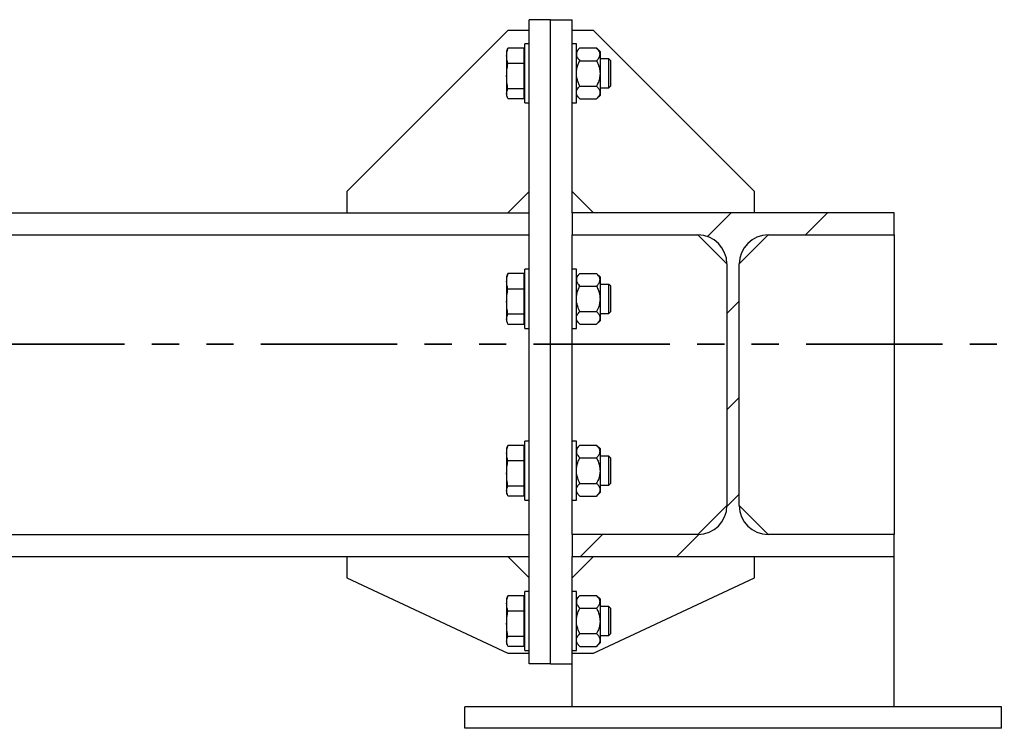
# Model space of a CAD drawing. Header units: millimetres. Extents: x 0 to 841, y 0 to 594.
# Tile 43 of 95: x 475 to 520, y 484 to 517. Entities that reach past the tile are written whole.
import ezdxf

# ---------------------------------------------------------------- set-up
doc = ezdxf.new("R2010")
doc.units = ezdxf.units.MM
doc.linetypes.add('PHANTOM', pattern=[12.7, 6.35, -1.27, 1.27, -1.27, 1.27, -1.27])
doc.layers.add('TRAIT-FINS', color=9, linetype='Continuous')
doc.layers.add('TRAIT-FORT', color=4, linetype='Continuous', lineweight=25)

msp = doc.modelspace()

# ---------------------------------------------------------------- hatches: boundary and pattern name
at = {"layer": 'TRAIT-FINS'}
h = msp.add_hatch(dxfattribs=at)
h.set_pattern_fill('DIN 201 ACIER ET FONTE', color=9, style=0, pattern_type=2)
h.set_pattern_definition([(45, (0, 0), (-13.4704, 13.4704), []), (45, (4.49, 2e-323), (-13.4704, 13.4704), []), (45, (8.98, 4e-323), (-13.4704, 13.4704), []), (45, (13.47, 6e-323), (-13.4704, 13.4704), [])])
edge = h.paths.add_edge_path(flags=0)
edge.add_line((500.308, 491.716), (515.308, 491.716))
edge.add_line((515.308, 491.716), (515.308, 492.741))
edge.add_line((515.308, 492.741), (509.445, 492.741))
edge.add_arc((509.445, 494.091), 1.35, 180, 270, ccw=False)
edge.add_line((508.095, 494.091), (508.095, 505.341))
edge.add_arc((509.445, 505.341), 1.35, 90, 180, ccw=False)
edge.add_line((509.445, 506.691), (515.308, 506.691))
edge.add_line((515.308, 506.691), (515.308, 507.716))
edge.add_line((515.308, 507.716), (500.308, 507.716))
edge.add_line((500.308, 507.716), (500.308, 506.691))
edge.add_line((500.308, 506.691), (506.17, 506.691))
edge.add_arc((506.17, 505.341), 1.35, 0, 90, ccw=False)
edge.add_line((507.52, 505.341), (507.52, 494.091))
edge.add_arc((506.17, 494.091), 1.35, 270, 360, ccw=False)
edge.add_line((506.17, 492.741), (500.308, 492.741))
edge.add_line((500.308, 492.741), (500.308, 491.716))

# ---------------------------------------------------------------- linework, layer by layer
at = {"color": 7, "linetype": 'PHANTOM', "lineweight": 35}
msp.add_line((530.26, 501.604), (97.941, 501.604), dxfattribs=at)
at = {"layer": 'TRAIT-FORT', "color": 4, "linetype": 'Continuous', "lineweight": 25}
for p, q in [((498.308, 486.716), (498.308, 516.716)), ((499.308, 516.716), (498.308, 516.716)), ((499.308, 486.716), (499.308, 516.716)), ((499.308, 516.716), (500.308, 516.716)), ((500.308, 507.716), (500.308, 516.716)), ((497.308, 516.216), (489.808, 508.716)), ((498.308, 516.216), (497.308, 516.216)), ((501.308, 516.216), (500.308, 516.216)), ((508.808, 508.716), (501.308, 516.216)), ((498.308, 515.591), (498.108, 515.591)), ((498.108, 512.841), (498.108, 515.591)), ((500.508, 515.591), (500.308, 515.591)), ((500.508, 512.841), (500.508, 515.591)), ((497.289, 515.326), (497.258, 515.241)), ((497.258, 515.241), (497.258, 515.03)), ((497.315, 515.39), (497.291, 515.325)), ((498.068, 515.39), (497.315, 515.39)), ((498.068, 514.67), (498.068, 515.39)), ((498.108, 515.166), (498.068, 515.166)), ((500.666, 515.4), (500.508, 515.241)), ((500.666, 515.4), (501.449, 515.4)), ((501.608, 515.241), (501.449, 515.4)), ((501.608, 515.241), (501.608, 515.104)), ((497.258, 515.03), (497.258, 514.083)), ((500.666, 514.808), (501.449, 514.808)), ((501.608, 515.104), (501.608, 514.216)), ((502.016, 514.891), (501.608, 514.891)), ((502.108, 514.799), (502.016, 514.891)), ((502.016, 514.475), (502.016, 514.891)), ((502.108, 513.633), (502.108, 514.799)), ((498.068, 514.67), (497.315, 514.67)), ((498.068, 513.496), (498.068, 514.67)), ((501.608, 514.216), (501.608, 513.328)), ((502.016, 513.541), (502.016, 514.475)), ((497.258, 514.083), (497.258, 513.269)), ((498.068, 513.496), (497.315, 513.496)), ((498.068, 513.043), (498.068, 513.496)), ((500.666, 513.624), (501.449, 513.624)), ((501.608, 513.541), (502.016, 513.541)), ((501.608, 513.328), (501.608, 513.191)), ((502.016, 513.541), (502.108, 513.633)), ((497.258, 513.269), (497.258, 513.191)), ((497.258, 513.191), (497.289, 513.107)), ((497.315, 513.043), (498.068, 513.043)), ((498.068, 513.266), (498.108, 513.266)), ((498.108, 512.841), (498.308, 512.841)), ((500.308, 512.841), (500.508, 512.841)), ((500.508, 513.191), (500.666, 513.033)), ((500.666, 513.033), (501.449, 513.033)), ((501.449, 513.033), (501.608, 513.191)), ((489.808, 508.716), (489.808, 507.716)), ((497.308, 507.716), (498.308, 508.716)), ((500.308, 508.716), (501.308, 507.716)), ((508.808, 507.716), (508.808, 508.716)), ((463.008, 507.716), (498.308, 507.716)), ((500.308, 507.716), (500.308, 506.691)), ((515.308, 507.716), (500.308, 507.716)), ((515.308, 506.691), (515.308, 507.716)), ((457.727, 506.691), (498.308, 506.691)), ((500.308, 506.691), (506.17, 506.691)), ((500.308, 492.741), (500.308, 506.691)), ((507.52, 505.341), (506.17, 506.691)), ((508.095, 505.341), (509.445, 506.691)), ((509.445, 506.691), (515.308, 506.691)), ((515.308, 506.691), (515.308, 492.741)), ((498.308, 505.091), (498.108, 505.091)), ((498.108, 502.341), (498.108, 505.091)), ((500.508, 505.091), (500.308, 505.091)), ((500.508, 502.341), (500.508, 505.091)), ((507.52, 505.341), (507.52, 494.091)), ((508.095, 494.091), (508.095, 505.341)), ((497.289, 504.826), (497.258, 504.741)), ((497.258, 504.741), (497.258, 504.53)), ((497.315, 504.89), (497.291, 504.825)), ((498.068, 504.89), (497.315, 504.89)), ((498.068, 504.17), (498.068, 504.89)), ((498.108, 504.666), (498.068, 504.666)), ((500.666, 504.9), (500.508, 504.741)), ((500.666, 504.9), (501.449, 504.9)), ((501.608, 504.741), (501.449, 504.9)), ((501.608, 504.741), (501.608, 504.604)), ((501.608, 504.604), (501.608, 503.716)), ((497.258, 504.53), (497.258, 503.583)), ((498.068, 504.17), (497.315, 504.17)), ((498.068, 502.996), (498.068, 504.17)), ((500.666, 504.308), (501.449, 504.308)), ((502.016, 504.391), (501.608, 504.391)), ((502.108, 504.299), (502.016, 504.391)), ((502.016, 503.975), (502.016, 504.391)), ((502.108, 503.133), (502.108, 504.299)), ((501.608, 503.716), (501.608, 502.828)), ((502.016, 503.041), (502.016, 503.975)), ((497.258, 503.583), (497.258, 502.769)), ((497.258, 502.769), (497.258, 502.691)), ((498.068, 502.996), (497.315, 502.996)), ((498.068, 502.543), (498.068, 502.996)), ((498.068, 502.766), (498.108, 502.766)), ((500.666, 503.124), (501.449, 503.124)), ((501.608, 503.041), (502.016, 503.041)), ((501.608, 502.828), (501.608, 502.691)), ((502.016, 503.041), (502.108, 503.133)), ((497.258, 502.691), (497.289, 502.607)), ((497.315, 502.543), (498.068, 502.543)), ((498.108, 502.341), (498.308, 502.341)), ((500.308, 502.341), (500.508, 502.341)), ((500.508, 502.691), (500.666, 502.533)), ((500.666, 502.533), (501.449, 502.533)), ((501.449, 502.533), (501.608, 502.691)), ((497.289, 496.826), (497.258, 496.741)), ((497.315, 496.89), (497.291, 496.825)), ((498.068, 496.89), (497.315, 496.89)), ((498.068, 496.17), (498.068, 496.89)), ((498.308, 497.091), (498.108, 497.091)), ((498.108, 494.341), (498.108, 497.091)), ((500.508, 497.091), (500.308, 497.091)), ((500.508, 494.341), (500.508, 497.091)), ((500.666, 496.9), (500.508, 496.741)), ((500.666, 496.9), (501.449, 496.9)), ((501.608, 496.741), (501.449, 496.9)), ((497.258, 496.741), (497.258, 496.53)), ((497.258, 496.53), (497.258, 495.583)), ((498.108, 496.666), (498.068, 496.666)), ((501.608, 496.741), (501.608, 496.604)), ((501.608, 496.604), (501.608, 495.716)), ((502.016, 496.391), (501.608, 496.391)), ((502.108, 496.299), (502.016, 496.391)), ((502.016, 495.975), (502.016, 496.391)), ((498.068, 496.17), (497.315, 496.17)), ((498.068, 494.996), (498.068, 496.17)), ((500.666, 496.308), (501.449, 496.308)), ((502.016, 495.041), (502.016, 495.975)), ((502.108, 495.133), (502.108, 496.299)), ((497.258, 495.583), (497.258, 494.769)), ((501.608, 495.716), (501.608, 494.828)), ((498.068, 494.996), (497.315, 494.996)), ((498.068, 494.543), (498.068, 494.996)), ((500.666, 495.124), (501.449, 495.124)), ((501.608, 495.041), (502.016, 495.041)), ((502.016, 495.041), (502.108, 495.133)), ((497.258, 494.769), (497.258, 494.691)), ((497.258, 494.691), (497.289, 494.607)), ((497.315, 494.543), (498.068, 494.543)), ((498.068, 494.766), (498.108, 494.766)), ((500.508, 494.691), (500.666, 494.533)), ((500.666, 494.533), (501.449, 494.533)), ((501.449, 494.533), (501.608, 494.691)), ((501.608, 494.828), (501.608, 494.691)), ((498.108, 494.341), (498.308, 494.341)), ((500.308, 494.341), (500.508, 494.341)), ((506.17, 492.741), (507.52, 494.091)), ((509.445, 492.741), (508.095, 494.091)), ((338.308, 492.741), (498.308, 492.741)), ((500.308, 492.741), (500.308, 491.716)), ((506.17, 492.741), (500.308, 492.741)), ((515.308, 492.741), (509.445, 492.741)), ((515.308, 491.716), (515.308, 492.741)), ((338.308, 491.716), (498.308, 491.716)), ((489.808, 491.716), (489.808, 490.716)), ((498.308, 490.716), (497.308, 491.716)), ((500.308, 491.716), (515.308, 491.716)), ((501.308, 491.716), (500.308, 490.716)), ((500.308, 486.716), (500.308, 491.716)), ((508.808, 490.716), (508.808, 491.716)), ((515.308, 484.716), (515.308, 491.716)), ((489.808, 490.716), (497.308, 487.216)), ((501.308, 487.216), (508.808, 490.716)), ((498.308, 490.091), (498.108, 490.091)), ((498.108, 487.341), (498.108, 490.091)), ((500.508, 490.091), (500.308, 490.091)), ((500.508, 487.341), (500.508, 490.091)), ((497.289, 489.826), (497.258, 489.741)), ((497.258, 489.741), (497.258, 489.53)), ((497.258, 489.53), (497.258, 488.583)), ((497.315, 489.89), (497.291, 489.825)), ((498.068, 489.89), (497.315, 489.89)), ((498.068, 489.17), (498.068, 489.89)), ((498.108, 489.666), (498.068, 489.666)), ((500.666, 489.9), (500.508, 489.741)), ((500.666, 489.9), (501.449, 489.9)), ((501.608, 489.741), (501.449, 489.9)), ((501.608, 489.741), (501.608, 489.604)), ((501.608, 489.604), (501.608, 488.716)), ((498.068, 489.17), (497.315, 489.17)), ((498.068, 487.996), (498.068, 489.17)), ((500.666, 489.308), (501.449, 489.308)), ((502.016, 489.391), (501.608, 489.391)), ((502.108, 489.299), (502.016, 489.391)), ((502.016, 488.975), (502.016, 489.391)), ((502.108, 488.133), (502.108, 489.299)), ((497.258, 488.583), (497.258, 487.769)), ((501.608, 488.716), (501.608, 487.828)), ((502.016, 488.041), (502.016, 488.975)), ((500.666, 488.124), (501.449, 488.124)), ((502.016, 488.041), (502.108, 488.133)), ((497.258, 487.769), (497.258, 487.691)), ((497.258, 487.691), (497.289, 487.607)), ((498.068, 487.996), (497.315, 487.996)), ((498.068, 487.543), (498.068, 487.996)), ((498.068, 487.766), (498.108, 487.766)), ((500.508, 487.691), (500.666, 487.533)), ((501.449, 487.533), (501.608, 487.691)), ((501.608, 488.041), (502.016, 488.041)), ((501.608, 487.828), (501.608, 487.691)), ((497.308, 487.216), (498.308, 487.216)), ((497.315, 487.543), (498.068, 487.543)), ((498.108, 487.341), (498.308, 487.341)), ((500.308, 487.341), (500.508, 487.341)), ((500.308, 487.216), (501.308, 487.216)), ((500.666, 487.533), (501.449, 487.533)), ((499.308, 486.716), (498.308, 486.716)), ((499.308, 486.716), (500.308, 486.716)), ((500.308, 484.716), (500.308, 486.716)), ((495.308, 483.716), (495.308, 484.716)), ((520.308, 484.716), (495.308, 484.716)), ((520.308, 483.716), (520.308, 484.716)), ((520.308, 483.716), (495.308, 483.716))]:
    msp.add_line(p, q, dxfattribs=at)
for centre, start, end in [((506.17, 505.341), 0, 90), ((509.445, 505.341), 90, 180), ((506.17, 494.091), 270, 0), ((509.445, 494.091), 180, 270)]:
    msp.add_arc(centre, 1.35, start, end, dxfattribs=at)
for points, knots in [([(497.258, 515.03), (497.261, 515.09), (497.266, 515.211), (497.299, 515.33), (497.315, 515.39)], [0, 0, 0, 0, 0.4977806, 1, 1, 1, 1]), ([(500.666, 515.4), (500.629, 515.359), (500.573, 515.298), (500.527, 515.21), (500.51, 515.152), (500.508, 515.116), (500.508, 515.104)], [0, 0, 0, 0, 0.432045, 0.654349, 0.879653, 1, 1, 1, 1]), ([(501.608, 515.104), (501.605, 515.13), (501.601, 515.182), (501.566, 515.257), (501.515, 515.33), (501.471, 515.377), (501.449, 515.4)], [0, 0, 0, 0, 0.249578, 0.504364, 0.751047, 1, 1, 1, 1]), ([(497.315, 514.67), (497.299, 514.729), (497.266, 514.848), (497.261, 514.969), (497.258, 515.03)], [0, 0, 0, 0, 0.498113, 1, 1, 1, 1]), ([(500.508, 515.104), (500.51, 515.078), (500.515, 515.026), (500.55, 514.95), (500.6, 514.877), (500.644, 514.831), (500.666, 514.808)], [0, 0, 0, 0, 0.249578, 0.504364, 0.751047, 1, 1, 1, 1]), ([(500.508, 514.216), (500.511, 514.28), (500.519, 514.41), (500.575, 514.61), (500.634, 514.739), (500.666, 514.808)], [0, 0, 0, 0, 0.309937, 0.629435, 1, 1, 1, 1]), ([(501.449, 514.808), (501.486, 514.848), (501.543, 514.91), (501.589, 514.998), (501.606, 515.056), (501.607, 515.091), (501.608, 515.104)], [0, 0, 0, 0, 0.432045, 0.654349, 0.879653, 1, 1, 1, 1]), ([(501.449, 514.808), (501.481, 514.739), (501.54, 514.611), (501.596, 514.412), (501.604, 514.282), (501.608, 514.216)], [0, 0, 0, 0, 0.370568, 0.681076, 1, 1, 1, 1]), ([(497.258, 514.083), (497.261, 514.181), (497.266, 514.378), (497.299, 514.572), (497.315, 514.67)], [0, 0, 0, 0, 0.497781, 1, 1, 1, 1]), ([(500.666, 513.624), (500.645, 513.668), (500.593, 513.777), (500.532, 513.964), (500.509, 514.121), (500.508, 514.206), (500.508, 514.216)], [0, 0, 0, 0, 0.235467, 0.587877, 0.950937, 1, 1, 1, 1]), ([(501.608, 514.216), (501.608, 514.206), (501.607, 514.124), (501.584, 513.967), (501.523, 513.78), (501.47, 513.668), (501.449, 513.624)], [0, 0, 0, 0, 0.049062, 0.400448, 0.764537, 1, 1, 1, 1]), ([(497.315, 513.496), (497.299, 513.593), (497.266, 513.787), (497.261, 513.984), (497.258, 514.083)], [0, 0, 0, 0, 0.4981128, 1, 1, 1, 1]), ([(497.258, 513.269), (497.261, 513.307), (497.266, 513.383), (497.299, 513.458), (497.315, 513.496)], [0, 0, 0, 0, 0.497781, 1, 1, 1, 1]), ([(500.508, 513.328), (500.51, 513.354), (500.515, 513.406), (500.55, 513.482), (500.6, 513.555), (500.644, 513.601), (500.666, 513.624)], [0, 0, 0, 0, 0.249578, 0.504364, 0.751047, 1, 1, 1, 1]), ([(500.666, 513.033), (500.629, 513.073), (500.573, 513.134), (500.527, 513.222), (500.51, 513.28), (500.508, 513.316), (500.508, 513.328)], [0, 0, 0, 0, 0.4320452, 0.654349, 0.879653, 1, 1, 1, 1]), ([(501.449, 513.624), (501.486, 513.584), (501.543, 513.522), (501.589, 513.435), (501.606, 513.376), (501.607, 513.341), (501.608, 513.328)], [0, 0, 0, 0, 0.4320452, 0.654349, 0.879653, 1, 1, 1, 1]), ([(501.608, 513.328), (501.605, 513.303), (501.601, 513.251), (501.566, 513.175), (501.515, 513.102), (501.471, 513.056), (501.449, 513.033)], [0, 0, 0, 0, 0.249578, 0.504364, 0.751047, 1, 1, 1, 1]), ([(497.315, 513.043), (497.299, 513.08), (497.266, 513.155), (497.261, 513.231), (497.258, 513.269)], [0, 0, 0, 0, 0.498113, 1, 1, 1, 1]), ([(497.258, 504.53), (497.261, 504.59), (497.266, 504.711), (497.299, 504.83), (497.315, 504.89)], [0, 0, 0, 0, 0.4977806, 1, 1, 1, 1]), ([(500.666, 504.9), (500.629, 504.859), (500.573, 504.798), (500.527, 504.71), (500.51, 504.652), (500.508, 504.616), (500.508, 504.604)], [0, 0, 0, 0, 0.432045, 0.654349, 0.879653, 1, 1, 1, 1]), ([(500.508, 504.604), (500.51, 504.578), (500.515, 504.526), (500.55, 504.45), (500.6, 504.377), (500.644, 504.331), (500.666, 504.308)], [0, 0, 0, 0, 0.249578, 0.504364, 0.751047, 1, 1, 1, 1]), ([(501.608, 504.604), (501.605, 504.63), (501.601, 504.682), (501.566, 504.757), (501.515, 504.83), (501.471, 504.877), (501.449, 504.9)], [0, 0, 0, 0, 0.249578, 0.504364, 0.751047, 1, 1, 1, 1]), ([(501.449, 504.308), (501.486, 504.348), (501.543, 504.41), (501.589, 504.498), (501.606, 504.556), (501.607, 504.591), (501.608, 504.604)], [0, 0, 0, 0, 0.432045, 0.654349, 0.879653, 1, 1, 1, 1]), ([(497.315, 504.17), (497.299, 504.229), (497.266, 504.348), (497.261, 504.469), (497.258, 504.53)], [0, 0, 0, 0, 0.498113, 1, 1, 1, 1]), ([(497.258, 503.583), (497.261, 503.681), (497.266, 503.878), (497.299, 504.072), (497.315, 504.17)], [0, 0, 0, 0, 0.497781, 1, 1, 1, 1]), ([(500.508, 503.716), (500.511, 503.78), (500.519, 503.91), (500.575, 504.11), (500.634, 504.239), (500.666, 504.308)], [0, 0, 0, 0, 0.309937, 0.629435, 1, 1, 1, 1]), ([(501.449, 504.308), (501.481, 504.239), (501.54, 504.111), (501.596, 503.912), (501.604, 503.782), (501.608, 503.716)], [0, 0, 0, 0, 0.370568, 0.681076, 1, 1, 1, 1]), ([(500.666, 503.124), (500.645, 503.168), (500.593, 503.277), (500.532, 503.464), (500.509, 503.621), (500.508, 503.706), (500.508, 503.716)], [0, 0, 0, 0, 0.235467, 0.587877, 0.950937, 1, 1, 1, 1]), ([(501.608, 503.716), (501.608, 503.706), (501.607, 503.624), (501.584, 503.467), (501.523, 503.28), (501.47, 503.168), (501.449, 503.124)], [0, 0, 0, 0, 0.049062, 0.400448, 0.764537, 1, 1, 1, 1]), ([(497.315, 502.996), (497.299, 503.093), (497.266, 503.287), (497.261, 503.484), (497.258, 503.583)], [0, 0, 0, 0, 0.4981128, 1, 1, 1, 1]), ([(497.258, 502.769), (497.261, 502.807), (497.266, 502.883), (497.299, 502.958), (497.315, 502.996)], [0, 0, 0, 0, 0.497781, 1, 1, 1, 1]), ([(497.315, 502.543), (497.299, 502.58), (497.266, 502.655), (497.261, 502.731), (497.258, 502.769)], [0, 0, 0, 0, 0.498113, 1, 1, 1, 1]), ([(500.508, 502.828), (500.51, 502.854), (500.515, 502.906), (500.55, 502.982), (500.6, 503.055), (500.644, 503.101), (500.666, 503.124)], [0, 0, 0, 0, 0.249578, 0.504364, 0.751047, 1, 1, 1, 1]), ([(500.666, 502.533), (500.629, 502.573), (500.573, 502.634), (500.527, 502.722), (500.51, 502.78), (500.508, 502.816), (500.508, 502.828)], [0, 0, 0, 0, 0.4320452, 0.654349, 0.879653, 1, 1, 1, 1]), ([(501.449, 503.124), (501.486, 503.084), (501.543, 503.022), (501.589, 502.935), (501.606, 502.876), (501.607, 502.841), (501.608, 502.828)], [0, 0, 0, 0, 0.4320452, 0.654349, 0.879653, 1, 1, 1, 1]), ([(501.608, 502.828), (501.605, 502.803), (501.601, 502.751), (501.566, 502.675), (501.515, 502.602), (501.471, 502.556), (501.449, 502.533)], [0, 0, 0, 0, 0.249578, 0.504364, 0.751047, 1, 1, 1, 1]), ([(497.258, 496.53), (497.261, 496.59), (497.266, 496.711), (497.299, 496.83), (497.315, 496.89)], [0, 0, 0, 0, 0.4977806, 1, 1, 1, 1]), ([(500.666, 496.9), (500.629, 496.859), (500.573, 496.798), (500.527, 496.71), (500.51, 496.652), (500.508, 496.616), (500.508, 496.604)], [0, 0, 0, 0, 0.432045, 0.654349, 0.879653, 1, 1, 1, 1]), ([(501.608, 496.604), (501.605, 496.63), (501.601, 496.682), (501.566, 496.757), (501.515, 496.83), (501.471, 496.877), (501.449, 496.9)], [0, 0, 0, 0, 0.249578, 0.504364, 0.751047, 1, 1, 1, 1]), ([(497.315, 496.17), (497.299, 496.229), (497.266, 496.348), (497.261, 496.469), (497.258, 496.53)], [0, 0, 0, 0, 0.498113, 1, 1, 1, 1]), ([(500.508, 496.604), (500.51, 496.578), (500.515, 496.526), (500.55, 496.45), (500.6, 496.377), (500.644, 496.331), (500.666, 496.308)], [0, 0, 0, 0, 0.249578, 0.504364, 0.751047, 1, 1, 1, 1]), ([(501.449, 496.308), (501.486, 496.348), (501.543, 496.41), (501.589, 496.498), (501.606, 496.556), (501.607, 496.591), (501.608, 496.604)], [0, 0, 0, 0, 0.432045, 0.654349, 0.879653, 1, 1, 1, 1]), ([(497.258, 495.583), (497.261, 495.681), (497.266, 495.878), (497.299, 496.072), (497.315, 496.17)], [0, 0, 0, 0, 0.497781, 1, 1, 1, 1]), ([(500.508, 495.716), (500.511, 495.78), (500.519, 495.91), (500.575, 496.11), (500.634, 496.239), (500.666, 496.308)], [0, 0, 0, 0, 0.309937, 0.629435, 1, 1, 1, 1]), ([(501.449, 496.308), (501.481, 496.239), (501.54, 496.111), (501.596, 495.912), (501.604, 495.782), (501.608, 495.716)], [0, 0, 0, 0, 0.370568, 0.681076, 1, 1, 1, 1]), ([(497.315, 494.996), (497.299, 495.093), (497.266, 495.287), (497.261, 495.484), (497.258, 495.583)], [0, 0, 0, 0, 0.4981128, 1, 1, 1, 1]), ([(500.666, 495.124), (500.645, 495.168), (500.593, 495.277), (500.532, 495.464), (500.509, 495.621), (500.508, 495.706), (500.508, 495.716)], [0, 0, 0, 0, 0.235467, 0.587877, 0.950937, 1, 1, 1, 1]), ([(501.608, 495.716), (501.608, 495.706), (501.607, 495.624), (501.584, 495.467), (501.523, 495.28), (501.47, 495.168), (501.449, 495.124)], [0, 0, 0, 0, 0.049062, 0.400448, 0.764537, 1, 1, 1, 1]), ([(497.258, 494.769), (497.261, 494.807), (497.266, 494.883), (497.299, 494.958), (497.315, 494.996)], [0, 0, 0, 0, 0.497781, 1, 1, 1, 1]), ([(500.508, 494.828), (500.51, 494.854), (500.515, 494.906), (500.55, 494.982), (500.6, 495.055), (500.644, 495.101), (500.666, 495.124)], [0, 0, 0, 0, 0.249578, 0.504364, 0.751047, 1, 1, 1, 1]), ([(501.449, 495.124), (501.486, 495.084), (501.543, 495.022), (501.589, 494.935), (501.606, 494.876), (501.607, 494.841), (501.608, 494.828)], [0, 0, 0, 0, 0.4320452, 0.654349, 0.879653, 1, 1, 1, 1]), ([(497.315, 494.543), (497.299, 494.58), (497.266, 494.655), (497.261, 494.731), (497.258, 494.769)], [0, 0, 0, 0, 0.498113, 1, 1, 1, 1]), ([(500.666, 494.533), (500.629, 494.573), (500.573, 494.634), (500.527, 494.722), (500.51, 494.78), (500.508, 494.816), (500.508, 494.828)], [0, 0, 0, 0, 0.4320452, 0.654349, 0.879653, 1, 1, 1, 1]), ([(501.608, 494.828), (501.605, 494.803), (501.601, 494.751), (501.566, 494.675), (501.515, 494.602), (501.471, 494.556), (501.449, 494.533)], [0, 0, 0, 0, 0.249578, 0.504364, 0.751047, 1, 1, 1, 1]), ([(497.258, 489.53), (497.261, 489.59), (497.266, 489.711), (497.299, 489.83), (497.315, 489.89)], [0, 0, 0, 0, 0.4977806, 1, 1, 1, 1]), ([(497.315, 489.17), (497.299, 489.229), (497.266, 489.348), (497.261, 489.469), (497.258, 489.53)], [0, 0, 0, 0, 0.498113, 1, 1, 1, 1]), ([(500.666, 489.9), (500.629, 489.859), (500.573, 489.798), (500.527, 489.71), (500.51, 489.652), (500.508, 489.616), (500.508, 489.604)], [0, 0, 0, 0, 0.432045, 0.654349, 0.879653, 1, 1, 1, 1]), ([(500.508, 489.604), (500.51, 489.578), (500.515, 489.526), (500.55, 489.45), (500.6, 489.377), (500.644, 489.331), (500.666, 489.308)], [0, 0, 0, 0, 0.249578, 0.504364, 0.751047, 1, 1, 1, 1]), ([(501.608, 489.604), (501.605, 489.63), (501.601, 489.682), (501.566, 489.757), (501.515, 489.83), (501.471, 489.877), (501.449, 489.9)], [0, 0, 0, 0, 0.249578, 0.504364, 0.751047, 1, 1, 1, 1]), ([(501.449, 489.308), (501.486, 489.348), (501.543, 489.41), (501.589, 489.498), (501.606, 489.556), (501.607, 489.591), (501.608, 489.604)], [0, 0, 0, 0, 0.432045, 0.654349, 0.879653, 1, 1, 1, 1]), ([(497.258, 488.583), (497.261, 488.681), (497.266, 488.878), (497.299, 489.072), (497.315, 489.17)], [0, 0, 0, 0, 0.497781, 1, 1, 1, 1]), ([(500.508, 488.716), (500.511, 488.78), (500.519, 488.91), (500.575, 489.11), (500.634, 489.239), (500.666, 489.308)], [0, 0, 0, 0, 0.309937, 0.629435, 1, 1, 1, 1]), ([(501.449, 489.308), (501.481, 489.239), (501.54, 489.111), (501.596, 488.912), (501.604, 488.782), (501.608, 488.716)], [0, 0, 0, 0, 0.370568, 0.681076, 1, 1, 1, 1]), ([(497.315, 487.996), (497.299, 488.093), (497.266, 488.287), (497.261, 488.484), (497.258, 488.583)], [0, 0, 0, 0, 0.4981128, 1, 1, 1, 1]), ([(500.666, 488.124), (500.645, 488.168), (500.593, 488.277), (500.532, 488.464), (500.509, 488.621), (500.508, 488.706), (500.508, 488.716)], [0, 0, 0, 0, 0.235467, 0.587877, 0.950937, 1, 1, 1, 1]), ([(501.608, 488.716), (501.608, 488.706), (501.607, 488.624), (501.584, 488.467), (501.523, 488.28), (501.47, 488.168), (501.449, 488.124)], [0, 0, 0, 0, 0.049062, 0.400448, 0.764537, 1, 1, 1, 1]), ([(500.508, 487.828), (500.51, 487.854), (500.515, 487.906), (500.55, 487.982), (500.6, 488.055), (500.644, 488.101), (500.666, 488.124)], [0, 0, 0, 0, 0.249578, 0.504364, 0.751047, 1, 1, 1, 1]), ([(501.449, 488.124), (501.486, 488.084), (501.543, 488.022), (501.589, 487.935), (501.606, 487.876), (501.607, 487.841), (501.608, 487.828)], [0, 0, 0, 0, 0.4320452, 0.654349, 0.879653, 1, 1, 1, 1]), ([(497.258, 487.769), (497.261, 487.807), (497.266, 487.883), (497.299, 487.958), (497.315, 487.996)], [0, 0, 0, 0, 0.497781, 1, 1, 1, 1]), ([(497.315, 487.543), (497.299, 487.58), (497.266, 487.655), (497.261, 487.731), (497.258, 487.769)], [0, 0, 0, 0, 0.498113, 1, 1, 1, 1]), ([(500.666, 487.533), (500.629, 487.573), (500.573, 487.634), (500.527, 487.722), (500.51, 487.78), (500.508, 487.816), (500.508, 487.828)], [0, 0, 0, 0, 0.4320452, 0.654349, 0.879653, 1, 1, 1, 1]), ([(501.608, 487.828), (501.605, 487.803), (501.601, 487.751), (501.566, 487.675), (501.515, 487.602), (501.471, 487.556), (501.449, 487.533)], [0, 0, 0, 0, 0.249578, 0.504364, 0.751047, 1, 1, 1, 1])]:
    msp.add_open_spline(points, degree=3, knots=knots, dxfattribs=at)

doc.saveas('drawing.dxf')
